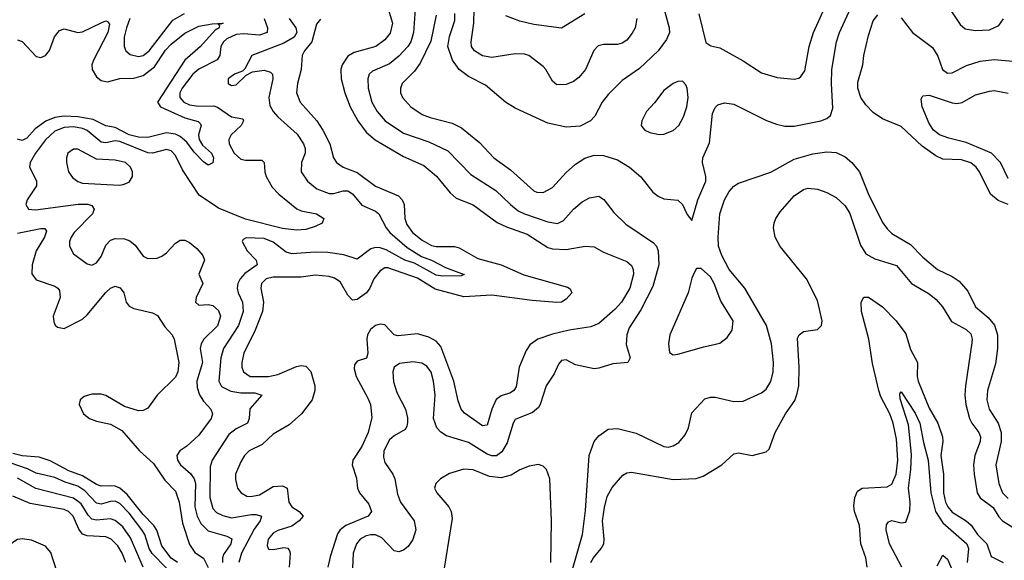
# Model space of a CAD drawing. Header units: inches. Extents: x 1678809 to 1859548, y 384609 to 522868.
# Tile 224 of 256: x 1743959 to 1748194, y 502400 to 504725. Entities that reach past the tile are written whole.
import ezdxf

# ---------------------------------------------------------------- set-up
doc = ezdxf.new("R2010")
doc.units = ezdxf.units.IN
doc.header["$MEASUREMENT"] = 0
doc.layers.add('B7540', color=7, linetype='Continuous')

msp = doc.modelspace()

# ---------------------------------------------------------------- linework, layer by layer
at = {"layer": 'B7540', "color": 5}
for points, elevation in [([(1746710.1, 504849.9), (1746752.7, 504690), (1746753.8, 504670), (1746741, 504639), (1746704.5, 504590), (1746625.3, 504514.7), (1746550, 504462.9), (1746490, 504403.5), (1746464.7, 504370), (1746433, 504310), (1746413.8, 504290), (1746370, 504266.4), (1746310, 504262.8), (1746230, 504279.4), (1746090, 504343.9), (1746048.3, 504370), (1745962.4, 504442.4), (1745890, 504480.4), (1745849.9, 504510), (1745820.3, 504550), (1745800.9, 504610), (1745807.3, 504652.7), (1745830, 504720.7), (1745830.9, 504750.9)], 560), ([(1745750, 504744.2), (1745727.5, 504632.5), (1745681.7, 504538.3), (1745656.6, 504503.4), (1745604.1, 504450), (1745596.3, 504430), (1745596.3, 504410), (1745605, 504390), (1745641.2, 504350), (1745690, 504317.2), (1745724.1, 504304.1), (1745819.6, 504279.6), (1745859.5, 504259.5), (1745936.7, 504196.7), (1745998.2, 504130), (1746070, 504079.1), (1746170, 503989.2), (1746183.4, 503983.4), (1746210, 503981), (1746250, 504003), (1746310, 504067.8), (1746350, 504102.7), (1746390, 504129.3), (1746430, 504141.8), (1746470, 504140.2), (1746530, 504121.8), (1746581.5, 504090), (1746630, 504049.1), (1746682.7, 503982.7), (1746705, 503965), (1746730, 503953.6), (1746790, 503948.8), (1746809.3, 503929.3), (1746830, 503887.3), (1746850, 503861), (1746876.2, 503950), (1746909.8, 504030), (1746910.5, 504050.5), (1746896.5, 504110), (1746897.7, 504130), (1746925.4, 504194.6), (1746939.1, 504320.9), (1746950, 504347.4), (1746962.1, 504357.9), (1746990, 504366.9), (1747030, 504361.8), (1747171.6, 504291.6), (1747214.6, 504274.6), (1747250, 504266.5), (1747290, 504267), (1747405.2, 504290), (1747430, 504299.6), (1747446.8, 504313.2), (1747455.6, 504344.4), (1747449.9, 504449.9), (1747452.1, 504510), (1747472.2, 504630), (1747485.2, 504670), (1747558.6, 504830)], 560), ([(1746880.2, 504750), (1746910, 504626.8), (1746931.8, 504611.8), (1746970, 504603.1), (1747070, 504547.6), (1747150, 504495.9), (1747216.6, 504476.6), (1747290, 504469.2), (1747310, 504473.8), (1747319.4, 504480.6), (1747335.5, 504504.5), (1747355.2, 504610), (1747372.5, 504670), (1747436.4, 504810)], 580), ([(1747934.3, 504810), (1748004.5, 504704.5), (1748025.5, 504685.5), (1748070, 504678.6), (1748130, 504680.9), (1748170, 504699.1), (1748190, 504728.4)], 560), ([(1745538.9, 504790), (1745561.9, 504710), (1745553.2, 504666.8), (1745530, 504637.7), (1745491.1, 504608.9), (1745397.2, 504582.8), (1745370, 504567.5), (1745345.5, 504530), (1745340.6, 504510), (1745341.6, 504470), (1745357.7, 504410), (1745380.5, 504350), (1745413.4, 504290), (1745450, 504241), (1745488.5, 504208.5), (1745610, 504135.7), (1745697.5, 504097.5), (1745751.1, 504051.1), (1745810, 503980.2), (1745836.9, 503956.9), (1745910, 503928.1), (1746012.2, 503852.2), (1746053.1, 503833.1), (1746142.1, 503802.1), (1746230, 503744.7), (1746250, 503739.4), (1746310, 503736.5), (1746390.8, 503750.8), (1746430, 503747.3), (1746470, 503725.3), (1746570, 503684.3), (1746590, 503667.2), (1746598, 503650), (1746599.5, 503630), (1746583.9, 503570), (1746547.7, 503510), (1746520.5, 503479.5), (1746450, 503418.7), (1746416.2, 503403.8), (1746322, 503390), (1746250, 503372.5), (1746187.2, 503350), (1746153.1, 503326.8), (1746137.9, 503302.1), (1746107.9, 503230), (1746094.8, 503145.2), (1746084.7, 503130), (1746070, 503119.2), (1746030, 503107.3), (1746008.2, 503091.8), (1745989.5, 503050), (1745970, 502980.5), (1745950, 502978.2), (1745872.9, 503032.9), (1745858.6, 503050), (1745845.1, 503085.1), (1745826.1, 503170), (1745770, 503318.7), (1745750, 503342.6), (1745719.3, 503359.3), (1745670, 503372.9), (1745585.3, 503365.3), (1745569.7, 503370), (1745530, 503412.6), (1745510, 503415.6), (1745490, 503409.2), (1745468.3, 503391.7), (1745455.7, 503370), (1745451.6, 503350), (1745456.2, 503290), (1745450.7, 503269.3), (1745410, 503256.2), (1745399.1, 503240.9), (1745397.6, 503222.4), (1745406, 503190), (1745457.1, 503097.2), (1745467.4, 503070), (1745474.2, 503014.2), (1745458.1, 502950), (1745430, 502889.8), (1745392.7, 502830), (1745389.2, 502810), (1745407.3, 502752.7), (1745412.4, 502710), (1745420.2, 502690), (1745460.5, 502640.5), (1745472.5, 502610), (1745458, 502590), (1745361.4, 502550), (1745336.8, 502530), (1745326.3, 502513.7), (1745293.9, 502413.9), (1745284.6, 502370)], 520), ([(1745660.1, 504770), (1745653.5, 504670), (1745640.8, 504630), (1745629.1, 504610), (1745590, 504567.4), (1745550, 504534.8), (1745476.4, 504503.6), (1745462.7, 504490), (1745456.8, 504470), (1745457.9, 504430), (1745473.8, 504370), (1745496.8, 504330), (1745530.9, 504290), (1745610, 504236.3), (1745718.7, 504198.7), (1745801, 504161), (1745899.2, 504059.3), (1746007.3, 503990), (1746069.4, 503929.4), (1746103.2, 503903.2), (1746130, 503889.7), (1746230, 503854.8), (1746271.6, 503848.4), (1746298.3, 503861.7), (1746340.4, 503910), (1746378.4, 503941.6), (1746410, 503958.2), (1746450, 503965.3), (1746471.7, 503951.7), (1746514.7, 503894.7), (1746565.8, 503845.8), (1746685, 503765), (1746698, 503750), (1746705.1, 503730), (1746707.3, 503670), (1746682.6, 503577.4), (1746630, 503476.9), (1746581, 503399), (1746570.1, 503370), (1746568, 503328), (1746584.2, 503270), (1746574, 503250), (1746510, 503244.2), (1746450, 503225.5), (1746430, 503223.5), (1746350, 503239.7), (1746310, 503261.6), (1746290, 503259.6), (1746276.3, 503243.7), (1746257.8, 503202.2), (1746223.2, 503150), (1746198, 503070), (1746190, 503056.9), (1746164.8, 503035.2), (1746090, 503004.7), (1746081.3, 502990), (1746055.8, 502904.2), (1746033.3, 502866.7), (1746010, 502849.4), (1745990, 502848.4), (1745970, 502855.6), (1745890, 502905.7), (1745795.4, 502935.4), (1745771, 502951), (1745753.6, 502970), (1745739.5, 503010), (1745745.6, 503110), (1745739.4, 503170), (1745728.3, 503208.3), (1745710, 503234.5), (1745688.1, 503248.1), (1745650, 503253.7), (1745593.3, 503246.7), (1745570, 503230.6), (1745564.1, 503210), (1745566.7, 503166.7), (1745581.8, 503121.8), (1745619, 503050), (1745627.5, 503012.5), (1745627.3, 502992.7), (1745624.8, 502975.2), (1745617.3, 502962.7), (1745570, 502935.3), (1745550, 502917.2), (1745525.4, 502870), (1745523.3, 502843.3), (1745530, 502820.3), (1745564, 502770), (1745572.5, 502750), (1745584.6, 502684.6), (1745597.1, 502650), (1745655.2, 502570), (1745662.6, 502530), (1745650, 502489.5), (1745630, 502459.6), (1745610, 502442.6), (1745590, 502436), (1745570, 502441), (1745516.8, 502496.8), (1745490, 502508.7), (1745470, 502509.9), (1745450, 502505.5), (1745423.8, 502490), (1745408.3, 502470), (1745393.3, 502430), (1745390, 502366)], 540), ([(1746614, 504730), (1746606, 504690), (1746593.7, 504666.3), (1746570, 504636.8), (1746550, 504624.2), (1746530, 504618.3), (1746470, 504618.2), (1746447.3, 504612.7), (1746428.5, 504591.5), (1746392.9, 504510), (1746364.2, 504475.8), (1746341.1, 504458.9), (1746310, 504446.2), (1746270, 504444.7), (1746250, 504460.7), (1746222.4, 504510), (1746210, 504523.9), (1746149.6, 504570), (1746130, 504576.5), (1746090, 504578.4), (1745990, 504562.4), (1745950, 504569.3), (1745915.5, 504590), (1745902.8, 504610), (1745900.2, 504630), (1745912.9, 504710), (1745914, 504770)], 540), ([(1743950, 504637.8), (1743970, 504630.2), (1744030, 504566.2), (1744050, 504562.2), (1744070, 504571.1), (1744087.7, 504592.3), (1744109.3, 504650.7), (1744130, 504677.5), (1744150, 504685.1), (1744210, 504669.6), (1744230, 504672.9), (1744310, 504711.7), (1744330, 504719.2), (1744337.5, 504717.5), (1744345.4, 504705.4), (1744337.7, 504670), (1744276.4, 504550), (1744270.1, 504530), (1744271.5, 504510), (1744290, 504478.9), (1744310, 504463.5), (1744337.4, 504457.4), (1744390, 504471), (1744450, 504473.5), (1744490, 504484.4), (1744538.7, 504521.3), (1744586.4, 504593.6), (1744610, 504619.1), (1744670, 504666.2), (1744730, 504696.3), (1744787.3, 504707.3), (1744834, 504710), (1744824.7, 504704.7), (1744811.6, 504708.4), (1744818.3, 504698.3), (1744816.5, 504690), (1744800, 504680), (1744737.3, 504610), (1744669.5, 504550.5), (1744552.6, 504370), (1744564.9, 504350), (1744670, 504302.7), (1744726.7, 504286.7), (1744736.8, 504276.8), (1744739.5, 504270), (1744728.9, 504230), (1744730.5, 504210), (1744745.1, 504185.1), (1744784, 504150), (1744793.1, 504130), (1744790, 504109.2), (1744770, 504098.4), (1744750, 504112.9), (1744710, 504154.6), (1744677.8, 504197.8), (1744650, 504221.8), (1744630, 504232.6), (1744590, 504238), (1744510, 504217.8), (1744470, 504219.1), (1744430, 504229.2), (1744370, 504261.1), (1744330, 504268), (1744274.8, 504294.8), (1744210, 504307.1), (1744150.9, 504309.1), (1744110, 504304.1), (1744071.2, 504288.8), (1744025.1, 504254.9), (1743990, 504214.8), (1743970, 504205.4), (1743950, 504210.3)], 420), ([(1745010.5, 504730), (1745024.8, 504690), (1745024.1, 504670), (1744990, 504657.5), (1744923.4, 504663.4), (1744890, 504661), (1744850, 504642.1), (1744835.1, 504630), (1744824.4, 504610), (1744819.5, 504570), (1744808, 504552), (1744730, 504511.2), (1744704, 504490), (1744657.3, 504430), (1744648.4, 504410), (1744648.2, 504390), (1744665.5, 504370), (1744690, 504358.5), (1744730, 504352.5), (1744794.2, 504354.2), (1744810, 504348.9), (1744870, 504306.9), (1744918.4, 504298.4), (1744922.3, 504290), (1744911.6, 504270), (1744869.3, 504230), (1744858, 504210), (1744860.1, 504190), (1744881, 504150), (1744910, 504125.4), (1744930, 504120.9), (1745001.1, 504121.1), (1745011, 504111), (1745012.9, 504070), (1745019.1, 504050), (1745044.8, 504004.8), (1745073.6, 503973.6), (1745150.5, 503910.5), (1745170, 503901.9), (1745235.3, 503890), (1745267.2, 503870), (1745260.3, 503850), (1745230, 503834.8), (1745190, 503821.9), (1745150, 503819), (1745090, 503826.4), (1744930, 503867), (1744813.7, 503913.7), (1744730.5, 503970.5), (1744659.3, 504079.3), (1744630, 504140.3), (1744610, 504160.7), (1744590, 504166.7), (1744530, 504151), (1744510, 504152.7), (1744390, 504201), (1744370, 504203), (1744330, 504195.2), (1744310, 504197.6), (1744250, 504247.7), (1744230, 504256.6), (1744190, 504264.4), (1744150, 504261.2), (1744110, 504245.6), (1744070, 504208.6), (1744027.3, 504150), (1744004.5, 504110), (1744001.2, 504090), (1744031.2, 504031.2), (1744030.9, 504010), (1743992.1, 503950), (1743985.8, 503930), (1743997.3, 503910), (1744026.7, 503906.7), (1744211.3, 503931.3), (1744251.7, 503931.7), (1744270, 503925.5), (1744280.2, 503910), (1744272.1, 503890), (1744193.2, 503810), (1744180.2, 503790), (1744174, 503770), (1744173.6, 503750), (1744190, 503717.6), (1744250, 503674), (1744270, 503669.1), (1744290, 503678.6), (1744310, 503706.3), (1744330, 503755.2), (1744350, 503776.3), (1744370, 503783.9), (1744410, 503782.3), (1744433.1, 503773.1), (1744455.2, 503755.2), (1744490, 503707.8), (1744510, 503697.3), (1744550, 503699.6), (1744570, 503707.8), (1744590, 503721.7), (1744630, 503764.2), (1744650, 503777), (1744670, 503777), (1744690, 503766.5), (1744720.9, 503740.9), (1744746.2, 503710), (1744753.8, 503690), (1744730.3, 503630), (1744746.7, 503590), (1744718, 503530), (1744714.9, 503510), (1744730, 503496.4), (1744770, 503500.2), (1744790, 503495.2), (1744814.3, 503474.3), (1744823, 503450), (1744810, 503407.9), (1744751.3, 503350), (1744739.1, 503330), (1744735.5, 503310), (1744745.8, 503250), (1744721.5, 503170), (1744722.6, 503142.6), (1744732, 503112), (1744750, 503083.9), (1744781.7, 503050), (1744789, 503030), (1744783.2, 503010), (1744730, 502937.6), (1744677.7, 502890), (1744647.6, 502870), (1744635.2, 502850), (1744638.2, 502830), (1744651, 502810), (1744693.2, 502773.2), (1744710.1, 502750), (1744715, 502730), (1744713.1, 502630), (1744722.6, 502590), (1744737.9, 502558), (1744770, 502526.8), (1744850, 502504.1), (1744871.5, 502491.5), (1744867.2, 502470), (1744835.8, 502424.2), (1744830.8, 502410), (1744832.1, 502390)], 440), ([(1744433.3, 504730), (1744418.2, 504690), (1744409.1, 504649.1), (1744408.9, 504610), (1744415.9, 504590), (1744434.5, 504574.5), (1744470, 504566.1), (1744490, 504571.3), (1744515.5, 504590), (1744618.1, 504721.9), (1744668.7, 504751.3)], 440), ([(1745118.1, 504730), (1745147.4, 504690), (1745151.5, 504670), (1745139.8, 504650), (1745095.9, 504624.1), (1744958, 504570), (1744927, 504513), (1744917.1, 504502.9), (1744883.7, 504490), (1744856.5, 504470), (1744856.4, 504450), (1744870, 504442), (1744890, 504444.2), (1744933.8, 504486.2), (1744960.2, 504499.8), (1745010, 504507.9), (1745038.4, 504498.4), (1745045.8, 504490), (1745047.8, 504470), (1745030.1, 504390), (1745035.3, 504355.3), (1745049.7, 504329.7), (1745070, 504307.2), (1745152.8, 504232.8), (1745180.5, 504190), (1745187.7, 504170), (1745186.7, 504150), (1745171.2, 504110), (1745169.2, 504070.8), (1745196.5, 504030), (1745237.1, 503997.1), (1745290, 503976.6), (1745310, 503976.6), (1745350, 503988.7), (1745370, 503987.9), (1745390, 503975.5), (1745430, 503927.3), (1745490, 503901.7), (1745504.5, 503890), (1745535.9, 503830), (1745551, 503810), (1745625.3, 503745.3), (1745686.9, 503706.9), (1745730.2, 503690), (1745790, 503658.2), (1745870.8, 503629.2), (1745857.3, 503622.7), (1745778.1, 503621.9), (1745750, 503626.2), (1745657.1, 503677.1), (1745615.4, 503690), (1745535.2, 503735.2), (1745510, 503744.1), (1745490, 503745.3), (1745470, 503738.9), (1745410, 503694.5), (1745353.9, 503713.9), (1745284, 503724), (1745230, 503725.4), (1745130, 503717), (1745105.3, 503725.3), (1745050, 503767.2), (1745010, 503782.9), (1744933, 503787), (1744920.8, 503779.2), (1744915.8, 503770), (1744938.2, 503730), (1744975.6, 503690), (1744980.2, 503670), (1744927.1, 503632.9), (1744907.5, 503610), (1744898, 503590), (1744894.8, 503570), (1744898.2, 503550), (1744918, 503510), (1744920.1, 503470), (1744899.9, 503410), (1744835.3, 503310), (1744824.7, 503270), (1744815.4, 503170), (1744827.5, 503147.5), (1744866.8, 503126.8), (1744910, 503119.9), (1744970, 503120.1), (1745000.3, 503110), (1744949.6, 503050.4), (1744946.7, 503010), (1744938.4, 502990), (1744890, 502965), (1744859.1, 502940.9), (1744787.3, 502830), (1744778.9, 502801.1), (1744776.9, 502670), (1744790, 502622.6), (1744805.5, 502605.5), (1744832.3, 502592.3), (1744870, 502582.7), (1744956.7, 502596.7), (1744976.9, 502596.9), (1744999.6, 502590), (1744994.1, 502570), (1744967.1, 502532.9), (1744913.3, 502430), (1744902, 502390)], 460), ([(1745252.5, 504727.5), (1745235.1, 504704.9), (1745216, 504630), (1745183.8, 504590), (1745173.8, 504570), (1745170.5, 504510), (1745154.1, 504450), (1745149, 504410), (1745165.3, 504370), (1745236.6, 504290), (1745263.1, 504250), (1745293.7, 504190), (1745308.4, 504130), (1745322, 504110), (1745350.4, 504090.4), (1745410, 504067.9), (1745490, 504008.2), (1745587.7, 503967.7), (1745603.8, 503950), (1745612.5, 503930), (1745615.8, 503870), (1745624.3, 503844.3), (1745649, 503810), (1745690, 503776), (1745730, 503754.1), (1745750, 503748.5), (1745828.7, 503748.7), (1745850, 503743.6), (1745930, 503696.9), (1746030, 503671), (1746127.1, 503627.1), (1746314.7, 503574.7), (1746327.3, 503567.3), (1746334.3, 503550), (1746310, 503522.1), (1746290.1, 503509.9), (1746270, 503507.8), (1746163, 503517), (1745990, 503540.4), (1745870, 503533), (1745745.6, 503565.6), (1745670, 503612.7), (1745543.1, 503656.9), (1745530, 503657.2), (1745510, 503644.8), (1745482.7, 503610), (1745464.8, 503570), (1745450.6, 503550), (1745410, 503521.8), (1745390, 503518), (1745370, 503540.3), (1745337.8, 503597.8), (1745313.6, 503613.6), (1745290, 503620.5), (1745230, 503625.3), (1745170, 503617.8), (1745050, 503618), (1745019.3, 503610), (1744999, 503590), (1744996.6, 503570), (1745008.2, 503510), (1745004.1, 503470), (1744972.5, 503390), (1744923.8, 503290), (1744915, 503250), (1744915, 503230), (1744921.3, 503210), (1744950.6, 503190.6), (1745030, 503189.7), (1745070, 503199.3), (1745150, 503232.5), (1745170, 503236.8), (1745190, 503234.3), (1745211.2, 503211.2), (1745228.7, 503150), (1745228.6, 503130), (1745216.5, 503090), (1745170.8, 503029.3), (1745118, 502982), (1745050, 502942.2), (1745002.1, 502897.9), (1744946.5, 502870), (1744926.4, 502850), (1744910, 502823.5), (1744888, 502770), (1744886.7, 502746.7), (1744896.5, 502710), (1744911.6, 502690), (1744936.2, 502676.2), (1744953.9, 502673.9), (1744990, 502681.5), (1745050, 502717.1), (1745090, 502719.5), (1745110, 502710.2), (1745116.9, 502650), (1745130.1, 502630), (1745161.2, 502610), (1745178, 502590), (1745161.6, 502570), (1745130, 502546), (1745070, 502527.9), (1745050, 502515.9), (1745028.3, 502490), (1745024, 502464), (1745030, 502447.7), (1745050, 502446.1), (1745095.4, 502455.4), (1745112.5, 502452.5), (1745120.3, 502440.3), (1745123.1, 502430), (1745117.8, 502370)], 480), ([(1746390.2, 504750), (1746290, 504688.6), (1746170, 504703.7), (1746110, 504718.8), (1746050, 504741.4)], 520), ([(1748210, 503929.8), (1748167.1, 503947.1), (1748134.6, 503974.6), (1748087.3, 504070), (1748072.4, 504090), (1748050, 504108.4), (1748010, 504121.2), (1747930, 504124.7), (1747899, 504139), (1747840.4, 504180.4), (1747750, 504265.4), (1747670, 504298.5), (1747630, 504326), (1747597.8, 504357.8), (1747576.5, 504390), (1747564.1, 504430), (1747563.9, 504456.1), (1747585.8, 504530), (1747590, 504570.8), (1747610, 504656.3), (1747630, 504719.5), (1747650, 504746)], 540), ([(1747750, 504732.7), (1747798.8, 504670), (1747885.2, 504605.2), (1747907.7, 504567.7), (1747928.3, 504510), (1747950, 504495), (1747970, 504495.4), (1748031.8, 504528.2), (1748090, 504546.3), (1748150, 504553.4), (1748230, 504546.6)], 540), ([(1748210, 504041.8), (1748177.3, 504110), (1748138.2, 504150), (1748030, 504196.1), (1747954.8, 504214.8), (1747915.6, 504230), (1747889.1, 504250), (1747870, 504277.6), (1747840.9, 504350), (1747836.6, 504383.4), (1747843.3, 504396.7), (1747870, 504399.8), (1747970, 504366.7), (1747990, 504364.1), (1748011.9, 504368.1), (1748070, 504402), (1748130, 504416.8), (1748150, 504419.8), (1748210, 504408.6)], 520), ([(1746328.3, 502330), (1746379, 502510), (1746393.3, 502613.3), (1746408.5, 502850), (1746429.8, 502910), (1746450, 502935.3), (1746490, 502963.2), (1746530, 502966.2), (1746610, 502945.8), (1746730, 502889), (1746750, 502886.5), (1746770, 502891.6), (1746793.4, 502906.6), (1746821.4, 502938.6), (1746835.9, 502970), (1746850, 503034), (1746905.2, 503094.8), (1746930, 503101.7), (1746950, 503101.5), (1747030, 503082), (1747070, 503084.6), (1747150, 503119.5), (1747170, 503135.8), (1747190, 503168), (1747199.1, 503210), (1747201.3, 503250), (1747192, 503330), (1747170.4, 503410), (1747078.1, 503570), (1747010, 503649.8), (1746978.8, 503710), (1746965, 503750), (1746962.6, 503790), (1746970.6, 503890), (1746990, 503950.4), (1747010, 503986.4), (1747030, 504008.4), (1747050, 504021.6), (1747190, 504069.3), (1747290, 504125), (1747370, 504148.4), (1747430, 504155.7), (1747470, 504153.6), (1747510, 504135.3), (1747538, 504110), (1747571.6, 504070), (1747611.8, 503970), (1747670.9, 503850.9), (1747690, 503825.3), (1747710, 503805.3), (1747790, 503758.5), (1747843.4, 503703.4), (1747907, 503650), (1747970, 503620.7), (1747999.6, 503599.6), (1748037.3, 503557.3), (1748069.3, 503490), (1748124.5, 503444.5), (1748151, 503411), (1748163.9, 503370), (1748165.1, 503310), (1748155.5, 503244.5), (1748121.5, 503130), (1748118.1, 503090), (1748128.8, 503050), (1748167.5, 502990), (1748179.8, 502950), (1748180.8, 502910), (1748157, 502810), (1748169.6, 502729.6), (1748186, 502690), (1748210, 502665.6)], 540), ([(1746416.2, 502390), (1746426.3, 502410), (1746460.2, 502450), (1746470.8, 502470), (1746473.6, 502490), (1746466, 502570), (1746473.8, 502626.2), (1746486.5, 502673.5), (1746506.7, 502713.3), (1746553.7, 502766.3), (1746570, 502775.9), (1746590, 502779.3), (1746770, 502747.4), (1746869.2, 502750.8), (1746898.7, 502761.3), (1746978.9, 502810), (1747030, 502857.3), (1747050, 502861.5), (1747110, 502850.2), (1747170, 502866.3), (1747182.2, 502877.8), (1747208.2, 502950), (1747253.4, 503030), (1747292.5, 503087.5), (1747303.6, 503116.4), (1747309.4, 503150.6), (1747311, 503230), (1747304.8, 503355.2), (1747311.6, 503370), (1747330, 503384.2), (1747390, 503392), (1747408, 503410), (1747410.6, 503429.4), (1747390, 503517.4), (1747343.2, 503610), (1747230, 503749.8), (1747208.6, 503790), (1747200.8, 503830), (1747204.4, 503850), (1747211.1, 503868.9), (1747230, 503897.8), (1747290, 503967.4), (1747330, 503995), (1747350, 503999.7), (1747390, 503995.8), (1747430, 503981.5), (1747470, 503960.3), (1747510, 503924), (1747530, 503891.8), (1747575.3, 503755.3), (1747598.2, 503718.2), (1747636.7, 503696.7), (1747730, 503667), (1747795.1, 503590), (1747870, 503545.9), (1747901.4, 503521.4), (1747927.3, 503490), (1747966.6, 503426.6), (1748030, 503392.7), (1748050, 503374), (1748055.7, 503350), (1748054.2, 503334.2), (1748026.5, 503150), (1748024.4, 503110), (1748028.9, 503070), (1748044.7, 503010), (1748054.2, 502990), (1748084.4, 502950), (1748090.9, 502930), (1748089.3, 502910), (1748067, 502850), (1748061.4, 502810), (1748063.5, 502770), (1748077.1, 502690), (1748090, 502667.7), (1748146.5, 502626.5), (1748170, 502586.4), (1748186, 502570), (1748270, 502516.9)], 520), ([(1743950, 503806.3), (1744050, 503826.6), (1744066.7, 503826.7), (1744074.9, 503814.9), (1744065.6, 503790), (1744030.1, 503730), (1744012.9, 503670), (1744011, 503631), (1744030, 503605.6), (1744110, 503579), (1744123.6, 503570), (1744130, 503559.5), (1744132.7, 503530), (1744103.9, 503450), (1744105.6, 503425.6), (1744111.6, 503411.6), (1744122.4, 503402.4), (1744150, 503396.1), (1744230, 503437.2), (1744250, 503455.3), (1744330, 503551.1), (1744350, 503570.2), (1744370, 503578.2), (1744390.8, 503570.8), (1744407.6, 503550), (1744416.9, 503510), (1744430, 503492.2), (1744450, 503482.6), (1744530, 503464.2), (1744551.9, 503451.9), (1744584, 503404), (1744614.9, 503370), (1744624, 503350), (1744644.1, 503250), (1744639.8, 503210), (1744630, 503186.6), (1744550.4, 503110), (1744510, 503054), (1744490, 503043.6), (1744470, 503042), (1744410, 503060.4), (1744330, 503108.1), (1744310, 503113.5), (1744270, 503113.6), (1744236.3, 503103.7), (1744219, 503090), (1744215.2, 503070), (1744233.6, 503030), (1744259.6, 503010), (1744290, 502998), (1744350, 502985.8), (1744398.5, 502958.5), (1744474.1, 502870), (1744535.4, 502815.4), (1744584, 502744), (1744630, 502697.5), (1744645.7, 502650), (1744659.5, 502559.5), (1744690, 502467.7), (1744713.1, 502433.1), (1744750, 502408.8), (1744770, 502369.2)], 420), ([(1747603.5, 502370), (1747598.3, 502410), (1747576.8, 502470), (1747571, 502550), (1747549.1, 502610), (1747546.6, 502633.4), (1747550.7, 502670), (1747562.6, 502697.4), (1747582, 502710), (1747690, 502716.3), (1747710, 502727.6), (1747728.9, 502770), (1747735.5, 502830), (1747730, 502920.9), (1747716.5, 502990), (1747701.8, 503030), (1747663.1, 503103.1), (1747653.7, 503130), (1747626.6, 503246.6), (1747611.4, 503350), (1747579.1, 503470), (1747578.5, 503510), (1747590, 503531.9), (1747610, 503531.5), (1747670.1, 503490.1), (1747728.3, 503430), (1747770, 503373.2), (1747790, 503305.6), (1747820.4, 503250), (1747819.5, 503190), (1747823.7, 503170), (1747870, 503054), (1747908.5, 502990), (1747928.4, 502930), (1747929.7, 502910), (1747920.8, 502850), (1747932.3, 502770), (1747932.4, 502690), (1747940.9, 502650), (1747950.7, 502630), (1747970, 502607.1), (1748030, 502569.7), (1748051.3, 502551.3), (1748078.5, 502510), (1748118.9, 502470), (1748136.7, 502416.7), (1748189.4, 502390)], 480), ([(1747752.9, 502370), (1747699.9, 502470), (1747685, 502530), (1747687.3, 502552.7), (1747695.4, 502564.6), (1747710, 502570.2), (1747750, 502560.7), (1747770, 502564), (1747787.8, 502612.2), (1747788.8, 502650), (1747781.4, 502710), (1747792.3, 502790), (1747794.5, 502854.5), (1747782.1, 502982.1), (1747745.8, 503094.2), (1747744.4, 503115.6), (1747750, 503124.9), (1747810, 503032.7), (1747830.1, 502990), (1747846, 502906), (1747866.8, 502830), (1747878.2, 502690), (1747897.8, 502610), (1747930, 502561.5), (1748032, 502470), (1748039.2, 502450), (1748033.5, 502390)], 460), ([(1744638.3, 502390), (1744610, 502408.9), (1744570, 502462.2), (1744549.5, 502529.5), (1744536.8, 502550), (1744490, 502596.5), (1744422, 502682), (1744390, 502709.3), (1744370, 502718.2), (1744350, 502720.4), (1744310, 502717.8), (1744290, 502725.7), (1744230, 502763.5), (1744170, 502784.9), (1744090, 502827.9), (1744043, 502843), (1743970, 502849.5), (1743930, 502858.9)], 420), ([(1744590, 502366), (1744529, 502429), (1744516.5, 502450), (1744497.1, 502510), (1744484.8, 502530), (1744430, 502602.5), (1744390, 502644), (1744370, 502653.5), (1744350, 502652.7), (1744310, 502641.3), (1744290, 502645.4), (1744238.8, 502698.8), (1744210, 502717.9), (1744155, 502735), (1744110, 502756.2), (1744030, 502775), (1743993.1, 502793.1), (1743918.9, 502818.9)], 440), ([(1746243.2, 502390), (1746246, 502570), (1746238.9, 502750), (1746225.1, 502790), (1746210, 502805.1), (1746191.1, 502811.1), (1746150, 502803.8), (1746110, 502788.1), (1746073.5, 502766.5), (1746030, 502755), (1745980.3, 502760.3), (1745910, 502788.9), (1745869.1, 502790.9), (1745807.2, 502772.8), (1745768.9, 502750), (1745748.8, 502730), (1745743.6, 502710), (1745753.1, 502690), (1745804.7, 502630), (1745814.6, 502610), (1745819, 502579), (1745778.3, 502321.7)], 560), ([(1744490.6, 502370.6), (1744436.5, 502496.5), (1744403, 502543), (1744370, 502570.8), (1744350, 502577.4), (1744290, 502572.3), (1744270, 502576), (1744253.3, 502593.3), (1744223, 502643), (1744190, 502667.5), (1744029, 502709), (1743950, 502752.4)], 460), ([(1744415.2, 502390), (1744400.1, 502430), (1744381.8, 502461.8), (1744352.6, 502490), (1744330, 502500.4), (1744250, 502504.4), (1744230, 502512.2), (1744213.4, 502533.4), (1744189.9, 502590), (1744169, 502610), (1744150, 502617.5), (1744004.4, 502644.4), (1743930, 502676.1)], 480), ([(1744116.9, 502356.9), (1744093.5, 502433.5), (1744070, 502460.8), (1744010, 502486.8), (1743970, 502492.4), (1743950, 502488.8), (1743930, 502476.5), (1743887.1, 502432.9), (1743850.2, 502410), (1743790, 502403), (1743766.3, 502393.7)], 520), ([(1747904.6, 502375.4), (1747930, 502421.6), (1747950, 502404.2), (1747984.3, 502324.3)], 440)]:
    msp.add_lwpolyline(points, dxfattribs=dict(at, elevation=elevation))
for points, elevation in [([(1746810, 504460.5), (1746790, 504459.2), (1746770, 504449.8), (1746730, 504420.3), (1746690, 504366.6), (1746655.6, 504330), (1746634.6, 504290), (1746632.2, 504270), (1746639.3, 504259.3), (1746648, 504250), (1746670, 504239.6), (1746710, 504231.4), (1746730, 504232.6), (1746770, 504247.8), (1746794.6, 504270), (1746813.8, 504306.2), (1746828.5, 504350), (1746834.1, 504390), (1746829.8, 504429.8), (1746824.2, 504444.2)], 580), ([(1744210, 504168), (1744190, 504167.6), (1744166.9, 504150), (1744160.7, 504130), (1744161, 504110), (1744168.6, 504070), (1744186, 504046), (1744208.6, 504028.6), (1744230, 504022), (1744386.4, 504013.6), (1744404.7, 504015.3), (1744430, 504026.4), (1744445.1, 504050), (1744444.8, 504070), (1744436.1, 504090), (1744414, 504110), (1744370, 504119.9), (1744290, 504125.3)], 460), ([(1746890, 503654.7), (1746870, 503654.5), (1746861.4, 503638.6), (1746850, 503612.7), (1746833.8, 503550), (1746754.6, 503370), (1746748.9, 503330), (1746754, 503294), (1746770, 503282.8), (1746790, 503285.5), (1746901.8, 503318.2), (1746970, 503332.9), (1747002.5, 503357.5), (1747023.1, 503390), (1747028.3, 503430), (1746974.2, 503514.2), (1746946.2, 503590), (1746930, 503618.5)], 560)]:
    msp.add_lwpolyline(points, close=True, dxfattribs=dict(at, elevation=elevation))

doc.saveas('drawing.dxf')
